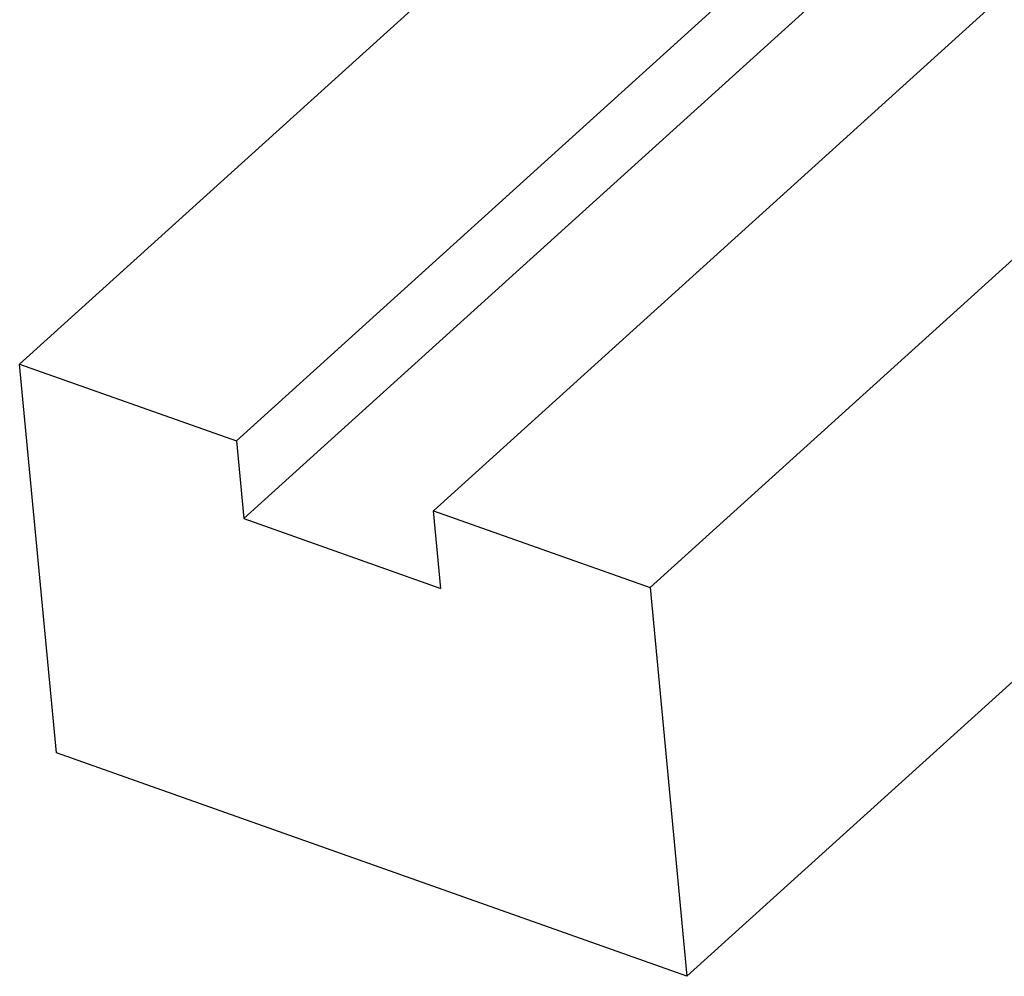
# Model space of a CAD drawing. Header units: millimetres. Extents: x -24622 to 57, y -1603 to 1112.
# Tile 132 of 219: x -1601 to -1591, y 625 to 635. Entities that reach past the tile are written whole.
import ezdxf

# ---------------------------------------------------------------- set-up
doc = ezdxf.new("R2010")
doc.units = ezdxf.units.MM

msp = doc.modelspace()

# ---------------------------------------------------------------- linework, layer by layer
at = {"color": 7, "linetype": 'Continuous'}
for p, q in [((-1600.945, 631.032), (-1543.62, 682.874)), ((-1598.701, 630.237), (-1541.377, 682.079)), ((-1596.661, 629.514), (-1539.337, 681.356)), ((-1598.625, 629.432), (-1541.301, 681.274)), ((-1594.418, 628.719), (-1537.094, 680.561)), ((-1594.037, 624.695), (-1536.713, 676.537)), ((-1600.564, 627.009), (-1600.945, 631.032)), ((-1600.945, 631.032), (-1598.701, 630.237)), ((-1598.701, 630.237), (-1598.625, 629.432)), ((-1596.585, 628.709), (-1596.661, 629.514)), ((-1596.661, 629.514), (-1594.418, 628.719)), ((-1598.625, 629.432), (-1596.585, 628.709)), ((-1594.418, 628.719), (-1594.037, 624.695)), ((-1594.037, 624.695), (-1600.564, 627.009))]:
    msp.add_line(p, q, dxfattribs=at)

doc.saveas('drawing.dxf')
